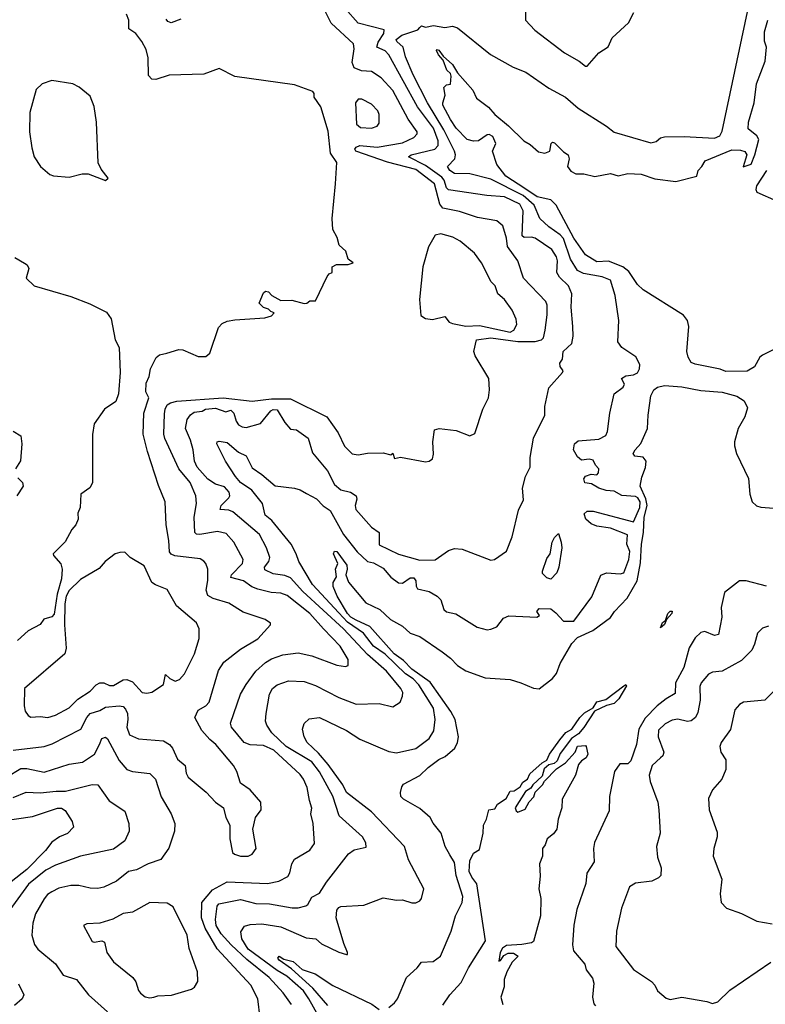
# Model space of a CAD drawing. Extents: x 1246230 to 1426786, y 660032 to 763141.
# Tile 217 of 256: x 1328649 to 1332519, y 712486 to 717597. Entities that reach past the tile are written whole.
import ezdxf

# ---------------------------------------------------------------- set-up
doc = ezdxf.new("R2010")
doc.units = 0

msp = doc.modelspace()

# ---------------------------------------------------------------- linework, layer by layer
at = {"layer": '0CON10XD'}
for points in [[(1330222.5, 712385), (1330150.2, 712515), (1330121.3, 712555), (1330035, 712631.2), (1329985, 712661.2), (1329835, 712772.5), (1329802.1, 712825), (1329797.2, 712862.8), (1329815, 712891.9), (1329845, 712900.9), (1329905, 712903.1), (1330005, 712888.1), (1330135, 712831.5), (1330185.3, 712825.3), (1330215, 712800.5), (1330305.7, 712755.7), (1330345, 712744), (1330350, 712745), (1330350, 712755), (1330330.7, 712800.7), (1330292.2, 712935), (1330294.4, 712975), (1330305, 712988.8), (1330315, 712994), (1330435, 713000), (1330535, 713038.5), (1330605, 713027.1), (1330635, 713028.6), (1330685, 713013.1), (1330705, 713013.1), (1330725, 713022.2), (1330734.5, 713035), (1330746.9, 713085), (1330666.4, 713235), (1330645.5, 713305), (1330475.6, 713485.6), (1330345.6, 713585.6), (1330326.8, 713625), (1330250.8, 713730.8), (1330200.2, 713790.2), (1330141.2, 713845), (1330124.6, 713875), (1330117.3, 713915), (1330125, 713944), (1330151.9, 713968.1), (1330205, 713974.5), (1330345, 713906.5), (1330415, 713862.7), (1330565, 713798.8), (1330605, 713791.1), (1330705, 713813.8), (1330773.8, 713865), (1330799.3, 713905), (1330805.3, 713964.7), (1330796.9, 714023.1), (1330721.2, 714145), (1330691.7, 714175), (1330651.6, 714201.6), (1330545, 714302.7), (1330485, 714345.6), (1330432.6, 714412.6), (1330349.8, 714469.8), (1330305, 714518.9), (1330168.3, 714665), (1330097.1, 714785), (1330084.7, 714824.7), (1330058.5, 714875), (1329957.8, 714997.8), (1329923.8, 715025), (1329909.4, 715085), (1329853.3, 715155), (1329795.6, 715195), (1329769.5, 715225), (1329717.9, 715305), (1329672, 715395), (1329674.5, 715405.5), (1329685, 715409.2), (1329725, 715402), (1329785, 715351.8), (1329825, 715334), (1329855, 715270.5), (1329906.4, 715236.4), (1329975, 715176.8), (1330075, 715165.7), (1330105, 715156.7), (1330137.3, 715137.3), (1330189.3, 715109.3), (1330223.8, 715073.8), (1330260.1, 715050.1), (1330328.8, 714925), (1330401.3, 714835), (1330454, 714784), (1330485, 714778.2), (1330535, 714749.5), (1330575, 714703.6), (1330615, 714673.1), (1330635, 714672.2), (1330675, 714699.5), (1330695, 714699.1), (1330704.5, 714685), (1330706.5, 714656.5), (1330713.4, 714643.4), (1330775, 714629.4), (1330815.7, 714605), (1330834.3, 714585), (1330850.8, 714535), (1330865, 714522.5), (1330912.4, 714512.4), (1331024.1, 714444.1), (1331075, 714429.2), (1331095, 714432.5), (1331125.3, 714444.7), (1331160.1, 714489.9), (1331188, 714502), (1331333.9, 714496.1), (1331347.5, 714505), (1331332.5, 714525), (1331345, 714540), (1331405, 714538.8), (1331431.7, 714518.3), (1331472, 714475), (1331525, 714474.1), (1331619, 714601), (1331665.9, 714714.1), (1331694.1, 714725.9), (1331765, 714720.2), (1331784.6, 714725), (1331810.5, 714795), (1331816.6, 714836.5), (1331800, 714875), (1331803, 714923), (1331715, 714957.5), (1331645, 714967.5), (1331615, 714980), (1331587.5, 715005), (1331578.3, 715031.7), (1331593.6, 715046.4), (1331625, 715046.7), (1331835, 714990.8), (1331867.9, 715065), (1331869, 715095), (1331857.6, 715115), (1331845, 715121.9), (1331775, 715127.7), (1331735, 715149), (1331693.1, 715153.1), (1331654.7, 715164.7), (1331617.6, 715187.6), (1331583, 715193), (1331576.7, 715213.3), (1331585, 715227.5), (1331615, 715237.5), (1331645, 715233.8), (1331653.8, 715245), (1331655.8, 715265), (1331637.5, 715285), (1331625, 715310), (1331605, 715316.2), (1331565, 715310), (1331545, 715327.5), (1331524, 715365), (1331529.2, 715395), (1331548.5, 715411.5), (1331655, 715420), (1331690.9, 715439.1), (1331699.7, 715460.3), (1331711.5, 715555), (1331734.3, 715655), (1331780.4, 715689.6), (1331788.8, 715705), (1331772.5, 715735), (1331795, 715748.2), (1331835, 715753.5), (1331855, 715764.2), (1331866.2, 715785), (1331867.7, 715807.7), (1331846.6, 715846.6), (1331774.4, 715895), (1331753.1, 715925), (1331758.1, 716035), (1331739.4, 716165), (1331716.2, 716245), (1331673.1, 716263.1), (1331575, 716279.6), (1331543.9, 716295), (1331508.4, 716355), (1331471.9, 716461.9), (1331455, 716481.3), (1331395, 716521.6), (1331347.9, 716565), (1331319.6, 716635), (1331262.7, 716685), (1331095, 716768.8), (1330985, 716796.8), (1330905, 716799.2), (1330881.1, 716815), (1330869.4, 716835), (1330907.1, 716875), (1330910.9, 716895), (1330905.6, 716915), (1330850.9, 717025), (1330765.4, 717165), (1330690.7, 717310.7), (1330651.6, 717405), (1330639.4, 717455), (1330606.2, 717485), (1330602.9, 717495), (1330632.5, 717517.5), (1330714.7, 717545), (1330725, 717557.1), (1330734, 717566), (1330755, 717559.4), (1330797.5, 717567.5), (1330855, 717557.5), (1330895, 717564.3), (1330921.2, 717555), (1331093.3, 717416.7), (1331210.7, 717350.7), (1331275.8, 717325), (1331395, 717242.5), (1331482, 717195), (1331547.4, 717137.4), (1331694.6, 717044.6), (1331735, 717012.7), (1331925, 716958.9), (1331952.5, 716965), (1331975.6, 716984.4), (1331995, 716990), (1332098.5, 716991.5), (1332255, 716982.2), (1332282.8, 716995), (1332295, 717018.2), (1332438.6, 717695)], [(1329835, 713254.4), (1329855.8, 713265), (1329875.6, 713295), (1329858.8, 713395), (1329872.2, 713455), (1329902.9, 713495), (1329900.6, 713535), (1329845, 713598.6), (1329794.2, 713634.2), (1329776, 713695), (1329759.4, 713725), (1329666.8, 713835), (1329635, 713860.8), (1329595, 713906.9), (1329558.7, 713975), (1329575, 714013.1), (1329615, 714035.6), (1329631.8, 714055), (1329681.3, 714218.7), (1329707.7, 714262.3), (1329795, 714328.9), (1329885, 714382.5), (1329951.2, 714455), (1329950, 714465), (1329923.6, 714483.6), (1329808.8, 714521.2), (1329735, 714568.8), (1329652.6, 714592.6), (1329625, 714607.5), (1329616.8, 714635), (1329625.3, 714685.3), (1329625.5, 714745), (1329615.6, 714775), (1329605, 714787.1), (1329585, 714797.9), (1329454.4, 714814.4), (1329435, 714822.1), (1329426.1, 714835), (1329423.3, 714893.3), (1329409.1, 714975), (1329403.8, 715095), (1329369.9, 715179.9), (1329312.9, 715355), (1329290, 715445), (1329293.1, 715555), (1329319.1, 715635), (1329304.2, 715665.8), (1329305, 715710), (1329320, 715745), (1329327.5, 715785), (1329357, 715843), (1329375, 715857.5), (1329413, 715867), (1329474.1, 715885.9), (1329495, 715884.3), (1329575, 715848.5), (1329615, 715849.1), (1329635, 715866), (1329681.1, 715998.9), (1329699.3, 716020.7), (1329725, 716032.7), (1329765, 716040), (1329920.7, 716049.3), (1329955, 716060), (1329970, 716075), (1329951.7, 716081.7), (1329940, 716095), (1329915, 716102.5), (1329892.5, 716125), (1329915, 716180), (1329925, 716187.5), (1329940, 716185), (1329957.5, 716165), (1330005, 716140), (1330061.7, 716141.7), (1330125, 716123.3), (1330140, 716125), (1330155, 716137.5), (1330185, 716137.5), (1330245, 716263.3), (1330255, 716277.5), (1330270, 716285), (1330270, 716315), (1330293.6, 716326.4), (1330353, 716327), (1330380, 716335), (1330353.6, 716353.6), (1330342, 716395), (1330307, 716427), (1330295.9, 716465.9), (1330275, 716507.5), (1330270.7, 716565), (1330288.3, 716745), (1330295.4, 716855.4), (1330262, 716905), (1330249.1, 717019.1), (1330211.9, 717145), (1330178.1, 717195), (1330177.5, 717215), (1330170.8, 717225), (1330075, 717258.9), (1329765, 717301.6), (1329685, 717344.3), (1329605, 717314.7), (1329425, 717309.6), (1329355, 717287.5), (1329335, 717288), (1329318.1, 717308.1), (1329315, 717400), (1329305, 717442.5), (1329283.3, 717485), (1329251.2, 717525), (1329215, 717550), (1329215.7, 717595), (1329203.3, 717626.7)], [(1329401, 715551), (1329403.2, 715575), (1329415, 715598.5), (1329431.1, 715608.9), (1329465, 715617.2), (1329705, 715633.8), (1329855, 715617.8), (1329955, 715628.9), (1330055, 715629.3), (1330243.1, 715535), (1330302.4, 715452.4), (1330335, 715384), (1330375, 715343.3), (1330405, 715337.5), (1330455, 715346.7), (1330535, 715348.8), (1330575, 715337.5), (1330585, 715347.5), (1330595, 715320), (1330625, 715326), (1330755, 715302.5), (1330773.9, 715306.1), (1330791.7, 715318.3), (1330797.5, 715342.5), (1330794, 715405), (1330802.5, 715467.5), (1330825.7, 715474.3), (1330914.6, 715464.6), (1330985, 715436.7), (1331011.4, 715448.6), (1331052.5, 715575), (1331081.5, 715635), (1331088.2, 715675), (1331084.2, 715735), (1331012.3, 715852.3), (1331006.2, 715875), (1331020, 715935), (1331095, 715945.1), (1331235, 715926.9), (1331325, 715925.9), (1331357.9, 715935), (1331367.9, 715945), (1331376.9, 715985), (1331386.9, 716065), (1331386.4, 716115), (1331379.6, 716135), (1331263.5, 716255), (1331234.3, 716345), (1331180.6, 716420.6), (1331176, 716464), (1331156.4, 716526.4), (1331125, 716552.5), (1331025, 716571.3), (1330931, 716601), (1330845, 716618.4), (1330829.4, 716639.4), (1330801.6, 716745), (1330705, 716820.1), (1330558.3, 716858.3), (1330393.3, 716915), (1330387.9, 716925), (1330394.6, 716935), (1330415, 716944.7), (1330505, 716936), (1330635, 716957.9), (1330694.4, 716985), (1330712.5, 717005), (1330711.5, 717015), (1330665, 717081.8), (1330585, 717229.2), (1330524.8, 717294.8), (1330475, 717328.2), (1330422.6, 717332.6), (1330385, 717348), (1330374.7, 717375), (1330385.3, 717445.3), (1330382.1, 717472.1), (1330265, 717580), (1330227.5, 717655)], [(1330058.9, 712485), (1330017.2, 712545), (1329944.2, 712625), (1329828.5, 712718.5), (1329746.7, 712795), (1329695, 712851.4), (1329668.4, 712895), (1329665, 712926.7), (1329673.9, 712995), (1329682.8, 713007.2), (1329795, 713029.2), (1329875, 713009.5), (1329945, 713008), (1330063.1, 712986.9), (1330095, 712986.9), (1330133.8, 712996.2), (1330145, 713004.4), (1330165, 713042.5), (1330205, 713062.7), (1330240.5, 713119.5), (1330355, 713267.8), (1330385, 713288.5), (1330448, 713302), (1330445, 713324), (1330428.4, 713355), (1330307.7, 713465), (1330275, 713565.8), (1330205, 713692.8), (1330165.2, 713745), (1330031.4, 713825), (1329956.7, 713895), (1329930.9, 713935), (1329925.5, 713955), (1329928.2, 713995), (1329944.6, 714095), (1329961.8, 714125), (1329985, 714144.6), (1330044.7, 714165.3), (1330125, 714161.6), (1330185, 714140.3), (1330305, 714078.8), (1330395, 714043.6), (1330515, 714047.8), (1330585, 714030.8), (1330622.9, 714055), (1330636.2, 714085), (1330636.9, 714105), (1330627.7, 714125), (1330552.5, 714215), (1330455, 714301.9), (1330330, 714435), (1330118.2, 714628.2), (1330055, 714699.8), (1330025, 714711.1), (1329965, 714720.5), (1329920.6, 714740.6), (1329919.6, 714755), (1329942.7, 714785), (1329946.8, 714805), (1329929.6, 714855), (1329892.9, 714925), (1329755, 715042.2), (1329735, 715050.6), (1329690, 715055), (1329694.7, 715075), (1329734.5, 715115), (1329738.9, 715125), (1329735.6, 715145), (1329712.6, 715172.6), (1329665, 715185.9), (1329625, 715211.2), (1329570.3, 715275), (1329555.8, 715305), (1329549.3, 715365), (1329536, 715415), (1329508.6, 715475), (1329518.5, 715521.5), (1329534.8, 715545.2), (1329555, 715560), (1329595.3, 715564.7), (1329612.5, 715575), (1329665, 715579.8), (1329718.3, 715561.7), (1329745, 715569.7), (1329759.6, 715555), (1329772.5, 715512.5), (1329784.3, 715494.3), (1329803.1, 715483.1), (1329825, 715480.3), (1329899.4, 715500.6), (1329952.7, 715567.3), (1329965, 715574.2), (1329985, 715572.8), (1330025, 715505.6), (1330055, 715471.2), (1330085, 715467.5), (1330146.9, 715425), (1330168.8, 715348.8), (1330245.7, 715255.7), (1330282.7, 715185), (1330315, 715157.5), (1330365.8, 715145), (1330395.9, 715125.9), (1330398.6, 715108.6), (1330390.4, 715075), (1330393.8, 715055), (1330475, 714962.2), (1330514.4, 714935), (1330515, 714871.2), (1330615, 714822.2), (1330725, 714791.2), (1330805, 714794), (1330875, 714842), (1330905, 714852), (1330945, 714848), (1331095, 714792), (1331114.2, 714795.8), (1331175, 714838.8), (1331205, 714912.5), (1331238.7, 715051.3), (1331264.5, 715105), (1331258.9, 715165), (1331274.7, 715225.2), (1331299.1, 715275), (1331298.5, 715325), (1331315.4, 715425), (1331373.8, 715545), (1331375, 715590), (1331395, 715686.7), (1331466.7, 715765), (1331470, 715775), (1331455, 715797.5), (1331452, 715815), (1331466, 715835), (1331470, 715875), (1331515, 715916.2), (1331522.1, 715955), (1331520, 716005), (1331510.8, 716105), (1331514.6, 716175), (1331496.7, 716215), (1331451.3, 716261.3), (1331437.4, 716285), (1331441.2, 716345), (1331435, 716366.9), (1331410.4, 716405), (1331325, 716462.6), (1331305, 716469), (1331267.3, 716467.3), (1331256.2, 716475), (1331261.9, 716605), (1331245, 716639.7), (1331165, 716677.6), (1331074.3, 716684.3), (1330875, 716714.3), (1330863.7, 716723.7), (1330851.6, 716765), (1330840.5, 716780.5), (1330755, 716840.9), (1330666.9, 716885), (1330680.8, 716895), (1330804.4, 716925), (1330820.9, 716945), (1330821.4, 716968.6), (1330797.5, 717035), (1330714.4, 717145), (1330564.7, 717415), (1330545.4, 717435), (1330503.2, 717455), (1330509.2, 717480.8), (1330538.5, 717525), (1330540.8, 717545), (1330405, 717579.2), (1330337.6, 717655)], [(1331275, 717640), (1331273.8, 717595), (1331323.2, 717543.2), (1331477.5, 717425), (1331552.8, 717382.8), (1331585, 717356.5), (1331595, 717355.6), (1331654.2, 717425.8), (1331704.2, 717455.8), (1331725, 717502.5), (1331809.3, 717580.7), (1331836.2, 717635)], [(1329485, 717600.5), (1329435, 717581.5), (1329417.9, 717587.9), (1329409.6, 717599.6)], [(1332315, 715771.6), (1332285, 715783.8), (1332155, 715808.6), (1332135, 715818.5), (1332118.2, 715845), (1332111.5, 715875), (1332122.2, 716005), (1332114.7, 716035), (1332095, 716062.7), (1331885, 716194.6), (1331855, 716223.3), (1331810.5, 716290.5), (1331780, 716315), (1331705, 716342.9), (1331645, 716340.2), (1331585, 716376.1), (1331525, 716463.2), (1331433.1, 716635), (1331405, 716662.1), (1331335, 716678.4), (1331270.3, 716720.3), (1331172, 716785), (1331126, 716845), (1331103.3, 716915), (1331120.8, 716955), (1331105, 716991.2), (1331085, 717001.2), (1331075, 716998.8), (1331030.7, 716969.3), (1331005, 716967.5), (1330971.2, 716975), (1330914.5, 717035), (1330885, 717079.2), (1330845, 717153.3), (1330844.4, 717165), (1330857.5, 717205), (1330850, 717245), (1330865, 717260), (1330885, 717262.5), (1330889.2, 717305), (1330885, 717317.5), (1330866.2, 717335), (1330847.5, 717387.5), (1330822, 717415), (1330812.7, 717437.3), (1330815, 717442.5), (1330825, 717439.2), (1330847.3, 717407.3), (1330895, 717365.6), (1330921.5, 717321.5), (1331000.9, 717230.9), (1331019.2, 717189.2), (1331082.7, 717142.7), (1331115.5, 717105.5), (1331186.3, 717046.4), (1331265, 716969.1), (1331298.7, 716948.7), (1331341.7, 716911.7), (1331375, 716904.6), (1331400, 716915), (1331408, 716955), (1331415, 716960.8), (1331425, 716957.8), (1331471, 716911), (1331495.5, 716895), (1331501.2, 716875), (1331493.1, 716835), (1331510.3, 716810.3), (1331535, 716797.5), (1331577.8, 716797.8), (1331635, 716784), (1331715, 716798.1), (1331755, 716786), (1331805, 716799.4), (1331875, 716795.6), (1331945, 716771.5), (1332055, 716756.9), (1332163.3, 716785), (1332170, 716815), (1332190, 716835), (1332206.7, 716865), (1332345, 716921.2), (1332390.7, 716920.7), (1332413.3, 716913.3), (1332423.3, 716895), (1332404, 716834), (1332445, 716846.7), (1332465, 716896), (1332485.3, 716975), (1332475, 716994.6), (1332430.8, 717030.8), (1332431, 717065), (1332460.5, 717165), (1332473.6, 717265), (1332518.1, 717381.9), (1332525.3, 717455), (1332515, 717486.7), (1332515.2, 717535), (1332531.5, 717595)], [(1329095, 716762.5), (1329107.5, 716775), (1329070.9, 716820.9), (1329055.5, 716855), (1329047.9, 717065), (1329035, 717146.2), (1329015, 717200), (1328957.3, 717247.3), (1328925, 717263.8), (1328815, 717282), (1328765.9, 717264.1), (1328733.8, 717235), (1328700.6, 717115), (1328700, 717015), (1328711.7, 716931.7), (1328724, 716885), (1328755.9, 716835.9), (1328805, 716793.3), (1328825, 716786.2), (1328905, 716780), (1328972.3, 716797.7), (1329005, 716798), (1329095, 716762.5)], [(1330475, 717034), (1330504.2, 717045), (1330515, 717060), (1330514.5, 717104.5), (1330507.5, 717125), (1330475, 717158.9), (1330425, 717184.5), (1330405, 717185.5), (1330392.2, 717165), (1330397.8, 717055), (1330418, 717038), (1330475, 717034)], [(1332524.7, 716815), (1332472.7, 716735), (1332470, 716715), (1332475, 716701.2), (1332577.3, 716657.3)], [(1331195, 715974.7), (1331212.9, 715985), (1331229.1, 716015), (1331225, 716043.3), (1331205, 716090), (1331165.4, 716145.4), (1331130.8, 716175), (1331116.7, 716215), (1331095.9, 716235.9), (1331045.7, 716335), (1331009.2, 716385), (1330935, 716447.8), (1330897.9, 716467.9), (1330835, 716486.4), (1330805, 716478.7), (1330771.2, 716418.8), (1330741, 716315), (1330724.3, 716145), (1330731.6, 716061.6), (1330755, 716046.9), (1330791.7, 716041.7), (1330855, 716056.2), (1330877.6, 716027.6), (1330895, 716020.4), (1330965, 716006.7), (1331035, 716010), (1331195, 715974.7)], [(1328623.6, 716363.6), (1328674, 716334), (1328686.7, 716325), (1328696.7, 716305), (1328682.5, 716255), (1328723.3, 716215), (1328915, 716160.6), (1329012.6, 716122.6), (1329098.5, 716078.5), (1329124.4, 716044.4), (1329144.4, 715935), (1329165.4, 715895), (1329169.6, 715765), (1329162.2, 715655), (1329148, 715615), (1329088.6, 715575), (1329035, 715500), (1329026.2, 715443.8), (1329026.3, 715193.7), (1329012.6, 715167.4), (1328965.6, 715135), (1328961.9, 715065), (1328950.6, 715035), (1328952.2, 715005), (1328940, 714975), (1328919.6, 714950.4), (1328885, 714886), (1328823.1, 714825), (1328823.5, 714815), (1328862.1, 714772.1), (1328868.9, 714745), (1328865.4, 714695), (1328842.6, 714615), (1328828.3, 714511.7), (1328815, 714497.3), (1328773.3, 714485), (1328755, 714456.7), (1328692.5, 714425), (1328637.5, 714375)], [(1332686.9, 715945), (1332503.8, 715856.2), (1332490, 715845), (1332463.3, 715795), (1332425, 715772.7), (1332315, 715771.6)], [(1331873, 715397), (1331908.3, 715475), (1331911.1, 715545), (1331925.3, 715645), (1331939.7, 715675), (1331959.6, 715690.4), (1331995, 715697.5), (1332085, 715690.9), (1332185, 715671.6), (1332295, 715664.3), (1332372.1, 715642.1), (1332409.5, 715619.5), (1332427.2, 715582.8), (1332413.1, 715535), (1332378.8, 715475), (1332359.4, 715405), (1332359.2, 715385), (1332370, 715345), (1332431.5, 715215), (1332437.9, 715135), (1332451.1, 715095), (1332473.6, 715073.6), (1332495, 715066.9), (1332784.7, 715044.7)], [(1329896.7, 712413.3), (1329885.4, 712515), (1329847.9, 712585), (1329673.6, 712773.6), (1329611.3, 712881.3), (1329593.3, 712935), (1329593.8, 713015), (1329649.1, 713080.9), (1329725, 713122.3), (1329935, 713112.2), (1329994.7, 713125.3), (1330040.6, 713149.4), (1330051.7, 713168.3), (1330061.4, 713215), (1330075, 713238.9), (1330155, 713286), (1330179.8, 713320.2), (1330172.9, 713425), (1330160, 713475), (1330165.8, 713504.2), (1330153.3, 713543.3), (1330141.1, 713611.1), (1330122.2, 713655), (1330105, 713678.2), (1329967.2, 713805), (1329915, 713828.8), (1329845, 713833.4), (1329814.3, 713844.3), (1329748.2, 713925), (1329743.8, 713945), (1329794.6, 714095), (1329823.6, 714146.4), (1329875, 714214.5), (1329925, 714260), (1329955, 714278.9), (1330015, 714300.4), (1330095, 714311.1), (1330165, 714295.4), (1330295, 714245.6), (1330340.8, 714239.2), (1330353.8, 714245), (1330353.3, 714275), (1330313.1, 714345), (1330225, 714435.3), (1330155, 714514.1), (1330037.8, 714607.8), (1330005, 714620), (1329953.7, 714623.7), (1329885, 714640.3), (1329853.7, 714653.7), (1329810.6, 714685), (1329745, 714700.8), (1329748, 714715), (1329805.4, 714775), (1329808.7, 714795), (1329759.6, 714885), (1329720.1, 714930.1), (1329675, 714941.1), (1329584, 714924), (1329566.6, 714926.6), (1329557.3, 714935), (1329553.8, 715015), (1329566.7, 715085), (1329562.7, 715125), (1329533.8, 715195), (1329475.3, 715265), (1329402.6, 715422.6), (1329397.6, 715445), (1329401, 715551)], [(1328615, 715461.2), (1328655, 715437.5), (1328660, 715395), (1328653.6, 715306.4), (1328627.1, 715265)], [(1330565, 712469.1), (1330595, 712493.3), (1330610.5, 712515), (1330657.1, 712625), (1330712.5, 712675), (1330735, 712704), (1330795, 712708.6), (1330833.8, 712735), (1330887.7, 712865), (1330910.4, 712945), (1330944.7, 713015), (1330948.8, 713045), (1330915.2, 713155), (1330905, 713222.5), (1330881.7, 713261.7), (1330857.1, 713305), (1330836.2, 713375), (1330795.7, 713425.7), (1330780, 713455), (1330725, 713503.1), (1330640.7, 713550.7), (1330628, 713565), (1330625.8, 713585), (1330631.9, 713615), (1330641.2, 713628.8), (1330725, 713674.3), (1330769.4, 713715), (1330825, 713757.1), (1330857.1, 713772.9), (1330906.9, 713815), (1330921.9, 713845), (1330927.1, 713875), (1330908.4, 713965), (1330886.5, 714005), (1330778.7, 714158.7), (1330684.2, 714225), (1330640.6, 714270.6), (1330592.5, 714305), (1330466.6, 714446.6), (1330395, 714479.2), (1330367.3, 714495), (1330349.8, 714515), (1330297.4, 714605), (1330275.7, 714655), (1330276.7, 714675), (1330294, 714705), (1330288.4, 714745), (1330299.6, 714775), (1330277.2, 714825), (1330282.4, 714837.6), (1330295, 714836.1), (1330347, 714765), (1330349.2, 714745), (1330342, 714715), (1330355, 714678), (1330445, 714570), (1330518.8, 714535), (1330572.8, 714482.8), (1330635, 714448.5), (1330675, 714412.7), (1330725, 714394.5), (1330842.2, 714315), (1330885, 714283.6), (1330921.9, 714245), (1330965, 714216.5), (1331065, 714180), (1331195, 714171.8), (1331250, 714155), (1331315, 714126.2), (1331345, 714123.3), (1331415, 714178), (1331435, 714203.8), (1331454.4, 714255), (1331515, 714359.1), (1331545, 714389.2), (1331623.5, 714426.5), (1331715, 714494.3), (1331735.6, 714525), (1331802.5, 714595), (1331853.6, 714685), (1331872, 714778), (1331875.6, 714874.4), (1331886.7, 714935), (1331891, 715015), (1331906.2, 715075), (1331899.5, 715109.5), (1331869.3, 715175), (1331877.8, 715222.2), (1331897.8, 715272.2), (1331900.4, 715305), (1331885, 715326.1), (1331842.1, 715332.1), (1331833.8, 715345), (1331843.3, 715365), (1331873, 715397)], [(1328638.6, 715218.6), (1328662.5, 715195), (1328666.7, 715175), (1328634.3, 715125)], [(1331405, 714692.5), (1331385, 714700), (1331363, 714723), (1331362.5, 714735), (1331385, 714800), (1331402.5, 714825), (1331412.5, 714885), (1331425, 714910), (1331445, 714930), (1331460, 714885), (1331462.5, 714855), (1331446.7, 714755), (1331436.7, 714725), (1331405, 714692.5)], [(1328795, 713974.5), (1328835, 713987.3), (1328905, 714025.4), (1328950.2, 714069.8), (1329015, 714111.8), (1329045.9, 714144.1), (1329065, 714155.3), (1329085, 714155.3), (1329115, 714141.6), (1329135, 714140), (1329185, 714169.7), (1329205, 714172.4), (1329235, 714159.6), (1329284, 714105), (1329309.5, 714100.5), (1329335, 714105.7), (1329394.4, 714145.6), (1329405, 714198.8), (1329427.3, 714177.3), (1329455, 714162.9), (1329478.6, 714171.4), (1329505, 714202), (1329555.5, 714305), (1329580.6, 714385), (1329580.6, 714435), (1329566.3, 714466.3), (1329463.1, 714555), (1329415, 714640), (1329353.2, 714663.2), (1329335, 714676), (1329295, 714762.5), (1329222.5, 714805), (1329195, 714833.3), (1329168, 714832), (1329145, 714823.8), (1329092, 714785), (1329061.7, 714748.3), (1328965, 714691.8), (1328905, 714633.8), (1328890.5, 714605), (1328883.1, 714565), (1328882, 714455), (1328889.4, 714335), (1328883.4, 714305), (1328673.8, 714125), (1328672.5, 714035), (1328677.9, 714007.9), (1328692.5, 713985), (1328707.2, 713977.2), (1328755, 713980), (1328795, 713974.5)], [(1332525, 714656.2), (1332420, 714685), (1332385, 714683.8), (1332307, 714623), (1332290, 714545), (1332292.7, 714495), (1332275.8, 714405), (1332255, 714400.7), (1332205, 714420.4), (1332185, 714416.1), (1332155, 714389.1), (1332124.2, 714335.8), (1332095.5, 714234.5), (1332053.3, 714155), (1332051.2, 714098.8), (1332005, 714072.2), (1331958, 714035), (1331895, 713970.5), (1331862, 713915), (1331851.3, 713835), (1331820.5, 713749.5), (1331805, 713734), (1331763.3, 713735), (1331735.5, 713695), (1331710.4, 713565), (1331709.4, 713490.6), (1331632.7, 713325), (1331626.4, 713295), (1331630.6, 713225), (1331593.4, 713166.6), (1331586.9, 713113.1), (1331541.3, 712978.7), (1331525.8, 712895.8), (1331518.6, 712795), (1331523.1, 712763.1), (1331582.9, 712695), (1331588.9, 712665), (1331621.6, 712621.6), (1331628.4, 712595), (1331622.4, 712522.4), (1331628.7, 712488.7), (1331637.6, 712477.6)], [(1331975, 714440), (1331985, 714467.8), (1332001.7, 714478.3), (1332013.2, 714515), (1332025, 714527.3), (1332035, 714527.5), (1332033.3, 714515), (1332006.6, 714483.4), (1331995, 714457.5), (1331975, 714440)], [(1332535, 714448.9), (1332505, 714438.6), (1332478.1, 714411.9), (1332463.5, 714355), (1332448.9, 714325), (1332395, 714271.4), (1332295, 714214.5), (1332245, 714209.4), (1332225, 714200), (1332186.9, 714155), (1332178.5, 714135), (1332180.9, 714065), (1332169.4, 714000.6), (1332156, 713974), (1332135, 713956.7), (1332115, 713953.3), (1332065, 713966.1), (1332035, 713961.6), (1331999, 713941), (1331965, 713908.6), (1331962.1, 713875), (1331991.5, 713795), (1331987.1, 713775), (1331975.4, 713764.6), (1331931.1, 713725), (1331916.5, 713675), (1331922, 713642), (1331961.4, 713535), (1331967.1, 713495), (1331972.5, 713375), (1331954.3, 713305), (1331959.7, 713249.7), (1331978.6, 713195), (1331976, 713155), (1331965, 713142), (1331930, 713125), (1331845, 713113.8), (1331813.9, 713095), (1331772.9, 712985), (1331747.5, 712865), (1331743.1, 712785), (1331835, 712665.7), (1331927.5, 712605), (1331946.2, 712585), (1331958.8, 712555), (1332005, 712517.1), (1332025, 712510), (1332085, 712522.9), (1332215, 712499.9), (1332245, 712490.7), (1332272, 712498), (1332335, 712560), (1332547.5, 712705)], [(1330845, 712482), (1330881.5, 712535), (1330940.7, 712599.3), (1330978.8, 712675), (1331067.5, 712815), (1331021.3, 713111.3), (1330995, 713145.8), (1330982.7, 713175), (1330985, 713231.2), (1331005, 713271.2), (1331035, 713290), (1331054.6, 713375), (1331055.8, 713415), (1331072.4, 713447.6), (1331084.6, 713495), (1331115, 713500), (1331129.2, 713525), (1331174, 713555), (1331195, 713592.5), (1331215, 713594.2), (1331245.9, 713614.1), (1331261.1, 713638.9), (1331285, 713654.2), (1331297.3, 713682.7), (1331360.4, 713739.6), (1331385, 713753.8), (1331398, 713785), (1331451.9, 713858.1), (1331483.6, 713896.4), (1331515.6, 713914.4), (1331556, 713975), (1331580.5, 713999.5), (1331625.7, 714024.3), (1331645, 714055.4), (1331691.3, 714068.7), (1331785, 714139.5), (1331795.8, 714145.8), (1331798.9, 714138.9), (1331758.4, 714071.6), (1331735, 714046.9), (1331695, 714036.2), (1331632, 714008), (1331576.6, 713923.4), (1331549.7, 713890.3), (1331513.8, 713865), (1331455, 713787.8), (1331439.4, 713750.6), (1331423.4, 713736.6), (1331395, 713728.8), (1331371.3, 713708.7), (1331360.3, 713669.7), (1331312.5, 713625), (1331302.1, 713607.9), (1331275, 713591.1), (1331220, 713505), (1331225, 713490), (1331235, 713483.8), (1331271.7, 713498.3), (1331293.1, 713536.9), (1331317, 713563), (1331325, 713587.5), (1331362.5, 713625), (1331372.5, 713645), (1331435, 713707.5), (1331481.2, 713738.8), (1331532.5, 713795), (1331543.6, 713826.4), (1331585, 713830), (1331590, 713825), (1331597.5, 713785), (1331590, 713765), (1331565, 713750), (1331549.3, 713730.7), (1331533.3, 713675), (1331465, 713550), (1331462.5, 713505), (1331443.6, 713446.4), (1331436.7, 713395), (1331419.3, 713370.7), (1331387.5, 713345), (1331376.7, 713313.3), (1331362.5, 713295), (1331362, 713255), (1331347.7, 713215), (1331349.7, 713150.3), (1331342.8, 713085), (1331353.5, 713035), (1331351.5, 712945), (1331315, 712812.5), (1331305.8, 712804.2), (1331255, 712796), (1331175, 712791.9), (1331155, 712777.5), (1331143.3, 712755), (1331135, 712710), (1331145, 712712.5), (1331161.7, 712738.3), (1331185, 712750.6), (1331211.3, 712751.3), (1331236.2, 712735), (1331205.3, 712704.7), (1331177.5, 712655), (1331163.3, 712615), (1331163, 712577), (1331146.9, 712523.1), (1331157.1, 712485)], [(1332620.9, 714169.1), (1332516.7, 714065), (1332405.6, 714054.4), (1332385, 714042.5), (1332361.4, 714015), (1332337.8, 713912.2), (1332289.4, 713845), (1332282.9, 713825), (1332287.5, 713795), (1332314.1, 713754.1), (1332314, 713705), (1332294.2, 713655), (1332245, 713600), (1332223.9, 713553.9), (1332228, 713495), (1332268.8, 713378.8), (1332269.2, 713355), (1332252.5, 713295), (1332249.2, 713255), (1332293.3, 713135), (1332285, 713060), (1332290, 713015), (1332317.1, 712985), (1332395, 712957.4), (1332475, 712918.1), (1332555, 712903.4)], [(1328615, 713804.7), (1328775, 713823.4), (1328817.8, 713837.8), (1328965.9, 713914.1), (1328996.9, 713975), (1329015, 713995.3), (1329065, 714010.5), (1329095, 714029.1), (1329165.3, 714035.3), (1329185, 714031.2), (1329198, 714018), (1329207.5, 713995), (1329210.9, 713965), (1329205.3, 713925), (1329218.2, 713885), (1329265, 713864.7), (1329395, 713853.6), (1329426.9, 713835), (1329442.2, 713815), (1329467.8, 713757.8), (1329508.2, 713725), (1329512.7, 713685), (1329524.1, 713664.1), (1329616.4, 713586.4), (1329665, 713536), (1329706.7, 713505), (1329718, 713455), (1329740, 713415), (1329738.8, 713345), (1329754.2, 713274.2), (1329763.3, 713265), (1329795, 713254.4), (1329835, 713254.4)], [(1328580, 713665), (1328655, 713709.1), (1328685, 713710.6), (1328775, 713690.8), (1328905, 713732.7), (1328975, 713742.7), (1329036.7, 713785), (1329063.7, 713833.7), (1329075, 713865.7), (1329095, 713872.5), (1329105, 713863.8), (1329165, 713750.9), (1329205, 713705.5), (1329234.6, 713694.6), (1329325, 713684.4), (1329353.5, 713655), (1329383.4, 713563.4), (1329434.5, 713475), (1329454.5, 713425), (1329452.2, 713385), (1329422.8, 713297.2), (1329381.9, 713238.1), (1329315, 713214.6), (1329255.3, 713184.7), (1329214, 713175), (1329151.4, 713125), (1329085, 713094.6), (1329055, 713087.3), (1329015, 713088.8), (1328955, 713101.8), (1328915, 713103.1), (1328852, 713088), (1328815, 713070.4), (1328792.5, 713055), (1328775, 713032.9), (1328730, 712955), (1328717.5, 712907.5), (1328711.4, 712845), (1328725.5, 712795.5), (1328742.4, 712772.4), (1328835, 712695.7), (1328875, 712637.8), (1328943.7, 712613.7), (1329005.9, 712535), (1329105, 712446.3)], [(1328615, 713560), (1328683, 713587), (1328755, 713584.2), (1328837.9, 713592.1), (1328887.3, 713592.7), (1329025, 713627.3), (1329054, 713625), (1329112.4, 713542.4), (1329195, 713488), (1329215.8, 713425), (1329217.1, 713385), (1329194.4, 713335), (1329135, 713290.9), (1328965, 713255.4), (1328835, 713208.9), (1328785, 713181.9), (1328695, 713109.6), (1328539.6, 712900.4)], [(1328535, 713434.7), (1328715, 713461.1), (1328845, 713504.8), (1328865, 713504.8), (1328885, 713492.3), (1328921.1, 713435), (1328927.8, 713405), (1328897.6, 713372.4), (1328855, 713354.6), (1328815, 713326.8), (1328783.5, 713285), (1328686.5, 713185), (1328545, 713076.2)], [(1329325, 712518.8), (1329345, 712522), (1329365, 712530), (1329436.8, 712533.2), (1329540, 712565), (1329556.7, 712575), (1329574, 712605), (1329571.4, 712655), (1329527.7, 712775), (1329518.5, 712845), (1329445, 712992.5), (1329415, 713010.8), (1329325, 713013.8), (1329235, 712964.3), (1329185, 712956.9), (1329132.1, 712927.9), (1329065, 712907.8), (1328997, 712903), (1328980, 712895), (1329025, 712811.9), (1329035, 712807.8), (1329075, 712815.6), (1329088.9, 712808.9), (1329101.9, 712755), (1329135, 712706.2), (1329236, 712625), (1329251.7, 712601.7), (1329265, 712557.5), (1329275, 712543.3), (1329300, 712525), (1329325, 712518.8)], [(1330248.9, 712478.9), (1330170.1, 712570.1), (1330059.9, 712669.9), (1329995, 712714.6), (1329989.5, 712725), (1329995, 712735.5), (1330020, 712720), (1330067.6, 712707.6), (1330115, 712666.7), (1330183.1, 712643.1), (1330275, 712583.8), (1330476.5, 712486.5), (1330515, 712458.6)], [(1328642.2, 712592.2), (1328670.5, 712535), (1328661.5, 712515), (1328621.1, 712478.9)]]:
    msp.add_lwpolyline(points, dxfattribs=at)

doc.saveas('drawing.dxf')
